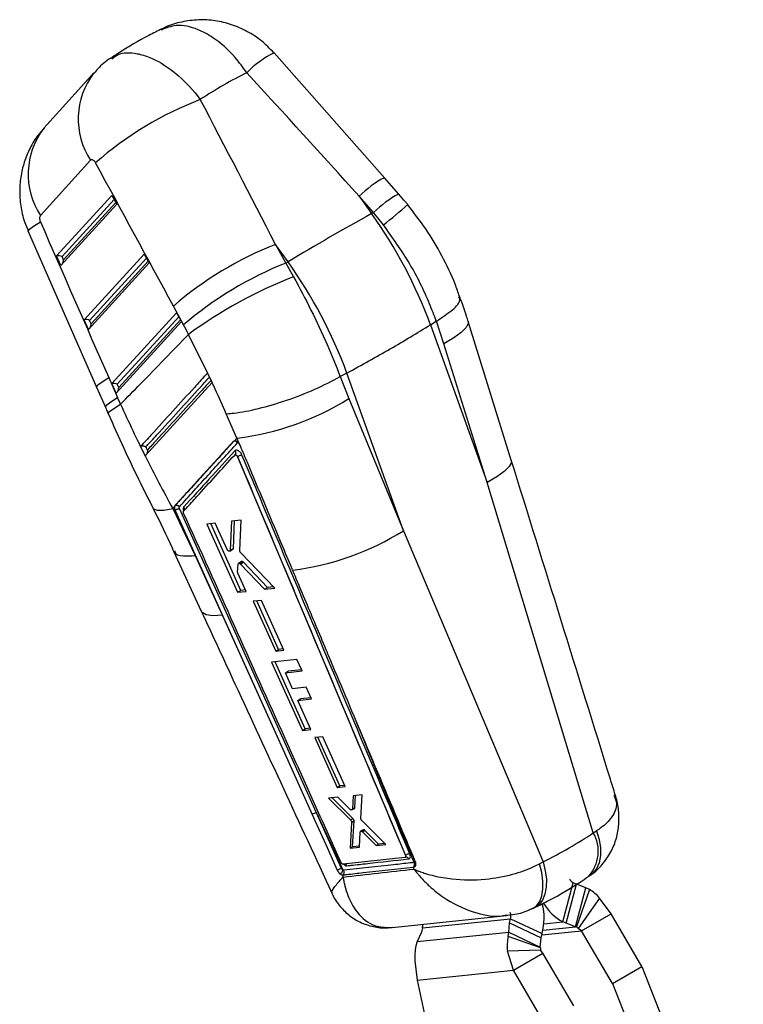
# Model space of a CAD drawing. Extents: x 144 to 818, y 5 to 576.
# Tile 48 of 49: x 605 to 673, y 475 to 568. Entities that reach past the tile are written whole.
import ezdxf

# ---------------------------------------------------------------- set-up
doc = ezdxf.new("R2010")
doc.units = 0
doc.header["$LTSCALE"] = 2
doc.layers.get('0').update_dxf_attribs({"linetype": 'CONTINUOUS'})

msp = doc.modelspace()

# ---------------------------------------------------------------- linework, layer by layer
at = {"color": 7, "linetype": 'CONTINUOUS'}
for p, q in [((639.4685, 553.0353), (629.0453, 564.8365)), ((612.0313, 562.9457), (607.3062, 557.7274)), ((611.6978, 554.6874), (606.9727, 549.4691)), ((640.827, 551.4923), (639.4684, 553.0355)), ((608.5063, 545.6452), (613.7348, 551.371)), ((613.7348, 551.371), (614.1941, 550.5369)), ((637.0979, 551.3029), (638.2675, 549.6553)), ((638.4565, 549.7598), (637.0979, 551.3029)), ((614.1941, 550.5369), (608.8989, 544.7382)), ((638.2675, 549.6553), (638.4565, 549.7598)), ((639.3919, 548.585), (638.4565, 549.7598)), ((605.8123, 547.9649), (612.2741, 533.241)), ((629.1965, 546.7415), (630.1567, 544.9685)), ((630.3661, 545.0939), (629.1965, 546.7415)), ((608.8989, 544.7382), (608.5063, 545.6452)), ((609.1474, 545.2764), (609.0143, 545.5837)), ((611.1163, 539.6154), (616.7875, 545.8261)), ((616.7875, 545.8261), (617.2467, 544.992)), ((630.3661, 545.0939), (630.1567, 544.9685)), ((617.2467, 544.992), (611.5089, 538.7084)), ((630.1567, 544.9685), (630.8932, 543.6788)), ((620.4962, 539.1398), (619.5359, 540.9129)), ((611.5089, 538.7084), (611.1163, 539.6154)), ((611.7573, 539.2466), (611.6243, 539.5539)), ((613.7262, 533.5857), (619.8402, 540.2812)), ((619.8402, 540.2812), (620.2994, 539.4471)), ((643.8326, 539.1506), (644.3768, 539.4894)), ((644.3782, 539.4902), (644.3768, 539.4894)), ((645.0802, 537.358), (644.3782, 539.4902)), ((620.2994, 539.4471), (614.1188, 532.6786)), ((643.8326, 539.1506), (649.1662, 524.252)), ((651.4573, 526.3587), (647.3724, 539.4678)), ((622.7686, 534.5931), (620.9646, 538.2413)), ((649.1662, 524.252), (645.0802, 537.358)), ((613.4266, 534.1661), (614.26, 532.2748)), ((622.7704, 534.5951), (622.7686, 534.5931)), ((623.1973, 533.6981), (622.7704, 534.5951)), ((635.2959, 534.247), (635.2942, 534.2462)), ((635.2942, 534.2462), (636.1049, 532.1766)), ((635.9312, 534.5892), (635.2959, 534.247)), ((641.2647, 519.6906), (635.9312, 534.5892)), ((612.2742, 533.2408), (613.1076, 531.3495)), ((614.1188, 532.6786), (613.7262, 533.5857)), ((614.3672, 533.2169), (614.2342, 533.5242)), ((616.8667, 526.7578), (623.1943, 533.6948)), ((623.1943, 533.6948), (623.1973, 533.6981)), ((636.1049, 532.1766), (641.2647, 519.6906)), ((625.5367, 528.4508), (624.527, 530.7455)), ((625.5367, 528.4508), (625.2701, 528.158)), ((625.7713, 527.8797), (625.5367, 528.4508)), ((625.2701, 528.158), (625.19, 528.1069)), ((625.19, 528.1069), (625.203, 528.1144)), ((625.7713, 527.8797), (625.7505, 527.908)), ((625.8639, 527.7133), (625.7713, 527.8797)), ((625.5968, 526.6858), (625.6015, 526.6885)), ((625.5968, 526.6858), (641.4501, 489.0217)), ((625.6015, 526.6885), (625.6017, 526.6882)), ((659.208, 491.1613), (649.1662, 524.252)), ((617.5777, 521.8672), (617.5901, 521.8385)), ((619.6385, 521.9696), (619.4733, 521.7879)), ((619.6875, 522.0637), (619.7016, 522.0718)), ((619.7016, 522.0718), (619.7016, 522.0718)), ((619.4733, 521.7879), (621.5904, 517.3584)), ((619.6883, 521.6139), (619.693, 521.6166)), ((619.6883, 521.6139), (622.4888, 515.4046)), ((619.6927, 521.6175), (619.693, 521.6166)), ((619.693, 521.6166), (629.7368, 499.3376)), ((633.063, 493.0429), (620.1037, 521.7831)), ((623.4913, 520.4084), (622.6865, 520.3165)), ((622.6865, 520.3165), (625.5991, 513.8757)), ((625.9034, 514.0514), (623.0747, 520.3608)), ((624.6121, 517.9272), (623.4913, 520.4084)), ((625.0174, 520.5822), (624.9037, 517.845)), ((625.9385, 520.6869), (625.0174, 520.5822)), ((625.202, 518.0172), (625.2946, 520.6137)), ((625.7991, 517.823), (625.9385, 520.6869)), ((641.2647, 519.6906), (654.4606, 488.4207)), ((619.5557, 517.7466), (622.1704, 512.0962)), ((621.5904, 517.3584), (622.4888, 515.4046)), ((624.8617, 517.7622), (625.161, 517.935)), ((624.9037, 517.845), (625.202, 518.0172)), ((629.1071, 514.2696), (625.893, 517.6081)), ((625.6076, 515.7823), (625.65, 516.5313)), ((625.9844, 516.7789), (625.6927, 516.6105)), ((625.7666, 516.6169), (626.057, 516.7845)), ((625.8736, 516.5478), (626.1626, 516.7147)), ((625.8736, 516.5478), (628.1556, 514.163)), ((628.4224, 514.317), (626.1626, 516.7147)), ((622.4888, 515.4046), (624.1424, 511.7383)), ((626.4012, 513.966), (625.6325, 515.668)), ((629.0026, 514.3782), (628.4224, 514.317)), ((625.5991, 513.8757), (625.9034, 514.0514)), ((625.5991, 513.8757), (626.4012, 513.966)), ((626.3417, 514.0976), (625.9034, 514.0514)), ((628.1556, 514.163), (628.4224, 514.317)), ((628.1556, 514.163), (629.1071, 514.2696)), ((627.8447, 513.1157), (627.0769, 513.0297)), ((627.0769, 513.0297), (629.1991, 508.3287)), ((629.4736, 508.4872), (627.4199, 513.0681)), ((629.965, 508.4136), (627.8447, 513.1157)), ((624.1424, 511.7383), (629.7368, 499.3376)), ((629.1991, 508.3287), (629.4736, 508.4872)), ((629.1991, 508.3287), (629.965, 508.4136)), ((629.911, 508.5333), (629.4736, 508.4872)), ((631.2135, 507.5387), (628.82, 507.2733)), ((628.82, 507.2733), (631.7292, 500.8348)), ((631.9917, 500.9864), (629.1573, 507.3107)), ((631.7077, 506.4409), (631.2135, 507.5387)), ((630.114, 506.2648), (631.7077, 506.4409)), ((630.114, 506.2648), (630.3836, 506.4204)), ((630.7921, 504.7621), (630.114, 506.2648)), ((631.6564, 506.555), (630.3836, 506.4204)), ((632.0856, 504.9046), (630.7921, 504.7621)), ((632.5799, 503.8069), (632.0856, 504.9046)), ((631.2873, 503.6649), (631.5505, 503.8168)), ((631.2873, 503.6649), (632.5799, 503.8069)), ((632.5251, 500.9219), (631.2873, 503.6649)), ((632.5289, 503.9203), (631.5505, 503.8168)), ((631.7292, 500.8348), (631.9917, 500.9864)), ((631.7292, 500.8348), (632.5251, 500.9219)), ((632.473, 501.0373), (631.9917, 500.9864)), ((633.6536, 500.2282), (632.8913, 500.1454)), ((632.8913, 500.1454), (635.0131, 495.4442)), ((635.2563, 495.5846), (633.1968, 500.1786)), ((635.7734, 495.5259), (633.6536, 500.2282)), ((629.7368, 499.3376), (632.6523, 492.8776)), ((635.0131, 495.4442), (635.2563, 495.5846)), ((635.0131, 495.4442), (635.7734, 495.5259)), ((635.7247, 495.634), (635.2563, 495.5846)), ((635.0713, 494.506), (634.1954, 494.412)), ((634.1954, 494.412), (636.268, 492.3655)), ((636.5043, 492.5018), (634.5461, 494.4496)), ((636.2349, 493.3716), (635.0713, 494.506)), ((636.5259, 494.6619), (636.4458, 493.3934)), ((637.3846, 494.7539), (636.5259, 494.6619)), ((636.6825, 493.5301), (636.7557, 494.6865)), ((637.2586, 492.4967), (637.3846, 494.7539)), ((633.063, 493.0429), (635.5492, 487.6443)), ((635.4338, 487.7888), (633.063, 493.0429)), ((636.4045, 493.3169), (636.6413, 493.4536)), ((636.4458, 493.3934), (636.6825, 493.5301)), ((636.3689, 492.1402), (636.2216, 489.7023)), ((636.268, 492.3655), (636.5043, 492.5018)), ((636.3689, 492.1402), (636.6046, 492.2762)), ((636.453, 489.8359), (636.6046, 492.2762)), ((639.6164, 490.0619), (637.3607, 492.2712)), ((637.1113, 489.7966), (637.1889, 491.2225)), ((637.463, 491.4353), (637.2216, 491.2959)), ((637.286, 491.3102), (637.5185, 491.4444)), ((637.4013, 491.2445), (637.6336, 491.3786)), ((637.4013, 491.2445), (638.6938, 489.9642)), ((638.9226, 490.0963), (637.6336, 491.3786)), ((659.208, 491.1613), (659.5052, 491.3406)), ((636.2216, 489.7023), (636.453, 489.8359)), ((636.2216, 489.7023), (637.1113, 489.7966)), ((637.1173, 489.9059), (636.453, 489.8359)), ((638.6938, 489.9642), (638.9226, 490.0963)), ((638.6938, 489.9642), (639.6164, 490.0619)), ((639.5173, 490.159), (638.9226, 490.0963)), ((635.3819, 488.3342), (635.3718, 488.3547)), ((641.4017, 488.8251), (635.59, 488.1778)), ((641.4501, 489.0217), (641.4511, 489.0222)), ((641.4511, 489.0222), (641.4512, 489.0221)), ((642.3562, 488.3564), (642.2936, 488.3491)), ((654.1216, 488.2327), (654.4606, 488.4207)), ((642.1907, 487.9171), (642.2029, 487.9184)), ((642.2703, 487.7231), (642.1907, 487.9171)), ((642.2029, 487.9184), (642.2679, 487.926)), ((635.4733, 487.1863), (635.5689, 486.9788)), ((635.4733, 487.1863), (635.5609, 487.1804)), ((658.7369, 487.029), (659.0553, 487.2458)), ((656.3325, 482.7567), (657.3038, 486.4381)), ((656.6441, 482.6099), (657.6154, 486.2912)), ((657.6154, 486.2912), (657.3038, 486.4381)), ((657.5214, 482.2862), (658.4927, 485.9675)), ((658.8491, 485.8027), (657.6137, 482.2626)), ((658.4927, 485.9675), (657.6154, 486.2912)), ((658.8491, 485.8027), (658.4927, 485.9675)), ((659.8073, 484.9943), (657.771, 482.1299)), ((660.8867, 483.5133), (659.8073, 484.9943)), ((640.2137, 482.2094), (651.0081, 483.345)), ((643.0649, 482.1669), (651.4002, 483.03)), ((651.2985, 482.6446), (651.4002, 483.03)), ((651.4002, 483.03), (654.3763, 481.6274)), ((656.6441, 482.6099), (656.3325, 482.7567)), ((658.0955, 481.902), (660.8867, 483.5133)), ((663.7978, 478.5321), (660.8867, 483.5133)), ((643.0649, 482.1669), (642.9632, 481.7815)), ((651.2193, 481.7687), (651.2985, 482.6446)), ((651.2985, 482.6446), (654.2746, 481.242)), ((657.5214, 482.2862), (656.6441, 482.6099)), ((657.6137, 482.2626), (657.5214, 482.2862)), ((658.0955, 481.902), (657.771, 482.1299)), ((661.0066, 476.9208), (658.0955, 481.902)), ((642.9632, 481.7815), (642.5718, 480.8733)), ((642.5718, 480.8733), (651.2193, 481.7687)), ((651.1696, 481.3694), (651.2193, 481.7687)), ((654.221, 480.3041), (651.1696, 481.3694)), ((651.2193, 481.7687), (654.1954, 480.3661)), ((654.1954, 480.3661), (654.2746, 481.242)), ((654.2746, 481.242), (654.3763, 481.6274)), ((642.5718, 480.8733), (642.4411, 480.4656)), ((654.2073, 480.0726), (651.0861, 479.9596)), ((651.6571, 478.1852), (651.0861, 479.9596)), ((654.221, 480.3041), (654.1954, 480.3661)), ((654.4484, 479.7965), (654.2073, 480.0726)), ((642.3576, 479.0558), (642.5763, 477.2449)), ((651.6571, 478.1852), (654.4484, 479.7965)), ((657.3594, 474.8153), (654.4484, 479.7965)), ((642.5763, 477.2449), (651.6571, 478.1852)), ((654.5682, 473.204), (651.6571, 478.1852)), ((661.0066, 476.9208), (663.7978, 478.5321)), ((663.7978, 478.5321), (673.3806, 454.2312)), ((642.5763, 477.2449), (643.6682, 472.0753)), ((661.0066, 476.9208), (670.5894, 452.6199))]:
    msp.add_line(p, q, dxfattribs=at)
at = {"color": 8, "linetype": 'CONTINUOUS'}
for p, q in [((609.0143, 545.5837), (613.9471, 550.9855)), ((614.1026, 550.7029), (609.1474, 545.2764)), ((611.6243, 539.5539), (616.9997, 545.4406)), ((617.1553, 545.1581), (611.7573, 539.2466)), ((614.2342, 533.5242), (620.0524, 539.8958)), ((620.208, 539.6132), (614.3672, 533.2169)), ((625.2516, 528.1428), (625.203, 528.1144)), ((642.2936, 488.3491), (636.8288, 501.6531)), ((654.5394, 482.571), (656.3325, 482.7567)), ((654.3463, 481.5138), (658.0955, 481.902)), ((654.4546, 481.9686), (657.5214, 482.2862))]:
    msp.add_line(p, q, dxfattribs=at)
at = {"color": 8, "linetype": 'CONTINUOUS', "flags": 128}
for points in [[(605.8124, 547.9645), (605.8083, 547.9805), (605.9325, 548.167), (606.3259, 548.466), (606.9749, 548.8669)], [(647.3733, 539.4696), (647.3843, 539.2725), (647.1881, 538.8753), (646.7271, 538.4134), (646.0166, 537.9019), (645.0802, 537.358)], [(612.2743, 533.2407), (612.2693, 533.2684), (612.4046, 533.4642), (612.7947, 533.7668), (613.4266, 534.1661)], [(613.1076, 531.3495), (613.1027, 531.3772), (613.238, 531.5729), (613.628, 531.8755), (614.26, 532.2748)], [(613.3699, 530.7515), (613.362, 530.7842), (613.504, 530.9659), (613.9007, 531.2531), (614.539, 531.6363)], [(651.4605, 526.3596), (651.4673, 526.1457), (651.2614, 525.7509), (650.7979, 525.2936), (650.0919, 524.7885), (649.1662, 524.252)], [(617.5901, 521.8385), (617.6574, 521.7524), (618.0176, 521.6201), (618.6301, 521.6321), (619.4733, 521.7879)], [(622.171, 512.0975), (622.2467, 511.9826), (622.6322, 511.7638), (623.2715, 511.6814), (624.1424, 511.7383)], [(659.5052, 491.3406), (659.7669, 490.5316), (659.8999, 489.7418), (659.8996, 488.9994), (659.766, 488.3306), (659.5037, 487.7594), (659.1221, 487.3059), (658.9674, 487.1814)], [(654.4606, 488.4207), (654.6723, 487.5773), (654.7749, 486.7651), (654.7649, 486.0133), (654.6426, 485.3487), (654.4124, 484.7951), (654.0825, 484.3723), (653.71, 484.1162)], [(653.4866, 484.0111), (653.8447, 484.2593), (654.1426, 484.6645), (654.3458, 485.2017), (654.447, 485.8516), (654.4427, 486.5914), (654.3329, 487.3946), (654.1216, 488.2327)]]:
    msp.add_lwpolyline(points, dxfattribs=at)
at = {"color": 7, "linetype": 'CONTINUOUS', "flags": 128}
msp.add_lwpolyline([(632.6523, 492.8776), (632.9006, 492.3275), (633.9243, 490.0599), (635.0236, 487.6248)], dxfattribs=at)
at = {"color": 8, "linetype": 'CONTINUOUS'}
for centre, radius, start, end in [((633.6731, 555.7793), 10.1712, 117.064791, 135.106021), ((617.6824, 558.5821), 7.1403, 142.384882, 213.05623), ((612.9559, 553.3634), 7.1389, 142.316394, 213.059245), ((643.9348, 544.4364), 9.6898, 117.447465, 134.876158), ((645.2929, 542.8938), 9.6891, 117.446589, 134.876551), ((563.0266, 642.2596), 120.8578, 309.187579, 310.599267), ((656.1813, 489.4054), 3.4991, 317.137031, 30.118804)]:
    msp.add_arc(centre, radius, start, end, dxfattribs=at)
at = {"color": 7, "linetype": 'CONTINUOUS'}
for centre, radius, start, end in [((633.9574, 529.5357), 33.0944, 111.031537, 131.158976), ((766.8198, 317.8478), 265.0668, 119.011212, 120.983412), ((601.0175, 523.1947), 45.6916, 20.438877, 35.388064), ((641.4973, 515.4336), 33.6378, 111.449837, 130.759083), ((593.1161, 518.6334), 45.6916, 20.438877, 35.388064), ((642.4578, 513.6603), 33.638, 111.449931, 130.759046), ((646.4768, 503.4403), 43.1507, 111.170373, 126.244688), ((622.5004, 553.9139), 25.6435, 276.799844, 302.040782), ((625.3368, 527.8156), 0.3274, 35.074603, 114.1289), ((620.3104, 521.7413), 0.2858, 333.699787, 43.845163), ((627.5641, 541.6298), 25.8657, 277.193096, 301.983939), ((633.2488, 491.9879), 1.0712, 99.98722, 123.838552), ((641.503, 488.5956), 0.2634, 20.36713, 92.165545), ((641.978, 488.1907), 0.3532, 309.564768, 26.642596), ((642.0399, 488.197), 0.3542, 310.071186, 26.753437), ((634.9688, 487.7413), 0.5885, 305.598945, 350.519161), ((635.3334, 487.4529), 0.355, 309.856752, 26.584533), ((635.67, 487.9316), 0.2892, 22.339957, 69.853556), ((657.6367, 487.0887), 0.7309, 203.165265, 242.901852), ((656.7266, 482.3149), 4.0828, 41.014414, 58.678052), ((648.6942, 483.0877), 5.8667, 345.586625, 13.435159), ((658.2934, 486.632), 4.3431, 209.436558, 243.161278), ((650.4675, 483.2699), 0.9631, 345.575124, 21.445058), ((642.1458, 482.4054), 0.9495, 345.450957, 6.489944), ((657.2652, 481.6899), 0.6704, 41.015626, 58.675845), ((656.8972, 480.3229), 5.8225, 169.645267, 183.576997), ((648.1683, 479.4191), 5.822, 169.644914, 183.577814), ((655.1613, 480.1322), 0.9558, 169.643804, 183.57748)]:
    msp.add_arc(centre, radius, start, end, dxfattribs=at)
for centre, major_axis, ratio, start_param, end_param in [((630.0679, 489.105), (14.5972, 76.7999), 0.5638662, 0.4039845, 0.5008079), ((587.3667, 549.2585), (-275.7737, 298.9778), 0.0935751, 4.6331026, 4.6719573), ((587.3667, 549.2585), (-184.3864, 351.8331), 0.0904664, 4.6578676, 4.6967224), ((580.6974, 546.7372), (-190.6934, 348.1513), 0.0789051, 4.6524826, 4.6913373), ((621.7283, 592.0503), (-162.8257, 378.8124), 0.0744828, 1.6529784, 1.6921184), ((608.7642, 545.4891), (0.3598, -0.0602), 0.4764864, 0.8848892, 2.4462632), ((608.8973, 545.1818), (0.0753, 0.4503), 0.5295562, 4.1836279, 5.0114312), ((611.3742, 539.4594), (0.3598, -0.0602), 0.4764864, 0.8848892, 2.4462632), ((611.5072, 539.1521), (0.0753, 0.4503), 0.5295562, 4.1836279, 5.0114312), ((612.9064, 531.6286), (-6.5647, 17.1627), 0.5470332, 4.8928168, 4.9488109), ((613.9841, 533.4296), (0.3598, -0.0602), 0.4764864, 0.8848892, 2.4462632), ((614.1171, 533.1223), (0.0753, 0.4503), 0.5295562, 4.1836279, 5.0114312), ((584.5591, 514.8695), (-22.2694, 58.221), 0.5470332, 4.7918801, 4.803086), ((626.0997, 516.5967), (-0.1205, 0.1804), 0.5676359, 5.00754, 5.6897975), ((636.5239, 493.6376), (-0.1213, 0.1816), 0.5676359, 3.1044049, 3.7632116), ((636.4486, 492.3786), (-0.1192, 0.1784), 0.5676359, 3.7834519, 5.0523987), ((637.5807, 491.2507), (-0.1217, 0.1821), 0.5676359, 5.8169246, 6.2459976), ((637.5784, 491.2529), (-0.1205, 0.1803), 0.5676359, 5.0598329, 5.8050153), ((598.3285, 540.1016), (70.4811, -38.5304), 0.5915464, 5.8850562, 5.9898357)]:
    msp.add_ellipse(centre, major_axis=major_axis, ratio=ratio, start_param=start_param, end_param=end_param, dxfattribs=at)
for points, knots in [([(629.0293, 564.8342), (628.6486, 565.2301), (627.8913, 566.0178), (626.5184, 566.9004), (625.0453, 567.5436), (623.4935, 567.9081), (621.8959, 567.9988), (620.313, 567.781), (619.1158, 567.4499), (618.5115, 567.1105), (618.3742, 567.0333)], [0, 0, 0, 0, 0.1403289, 0.2791396, 0.4149971, 0.5508648, 0.6857285, 0.822553, 0.959669, 1, 1, 1, 1]), ([(618.4707, 567.1146), (618.0507, 566.905), (616.6536, 566.2078), (615.0162, 565.2468), (613.8182, 564.4539), (613.5552, 564.2798)], [0, 0, 0, 0, 0.2512084, 0.8356391, 1, 1, 1, 1]), ([(613.6639, 564.3473), (613.65, 564.3398), (613.1683, 564.0789), (612.6074, 563.5945), (612.1577, 563.0504), (612.0465, 562.9158)], [0, 0, 0, 0, 0.0218096, 0.7581554, 1, 1, 1, 1]), ([(607.3358, 557.7087), (607.1875, 557.5582), (606.6875, 557.0506), (606.0614, 556.0205), (605.4625, 554.6778), (605.1113, 553.2766), (604.9792, 551.8269), (605.0886, 550.3543), (605.3633, 549.041), (605.7103, 548.2782), (605.8456, 547.9806)], [0, 0, 0, 0, 0.0606403, 0.2045034, 0.342841, 0.4826729, 0.6177009, 0.7596712, 0.9062169, 1, 1, 1, 1]), ([(612.1763, 554.452), (612.168, 554.4665), (612.1307, 554.5323), (612.0515, 554.6339), (611.9528, 554.7102), (611.8569, 554.747), (611.77, 554.7476), (611.7209, 554.7066), (611.6978, 554.6874)], [0, 0, 0, 0, 0.0604622, 0.2732541, 0.4861496, 0.609938, 0.8169162, 1, 1, 1, 1]), ([(641.6765, 550.4948), (641.6069, 550.5789), (641.3285, 550.9156), (641.0419, 551.2451), (640.827, 551.4923)], [0, 0, 0, 0, 0.2499931, 1, 1, 1, 1]), ([(646.5617, 541.8146), (646.4316, 542.2057), (645.9915, 543.53), (644.9304, 545.6815), (643.4529, 548.2127), (642.2582, 549.7388), (641.6725, 550.487)], [0, 0, 0, 0, 0.1247383, 0.4223044, 0.7167663, 1, 1, 1, 1]), ([(606.9727, 549.4691), (606.9695, 549.4654), (606.943, 549.4348), (606.9062, 549.3552), (606.8922, 549.2235), (606.9063, 549.0749), (606.937, 548.9579), (606.9678, 548.884), (606.9749, 548.8669)], [0, 0, 0, 0, 0.03347881, 0.27374709, 0.51392766, 0.67368304, 0.92464561, 1, 1, 1, 1]), ([(644.3768, 539.4894), (644.1698, 540.0341), (643.4664, 541.8847), (641.9247, 545.0178), (640.2438, 547.3852), (639.3919, 548.585)], [0, 0, 0, 0, 0.17064371, 0.57966258, 1, 1, 1, 1]), ([(630.8932, 543.6788), (631.4479, 542.6392), (632.5677, 540.5406), (634.0549, 537.3609), (634.8939, 535.2557), (635.2959, 534.247)], [0, 0, 0, 0, 0.3383407, 0.6829896, 1, 1, 1, 1]), ([(644.3782, 539.4902), (644.9339, 539.8578), (646.0453, 540.593), (646.7158, 541.3987), (646.5419, 541.6889), (646.483, 541.7872)], [0, 0, 0, 0, 0.3979887, 0.7959765, 1, 1, 1, 1]), ([(647.3805, 539.4705), (647.332, 539.6336), (647.0958, 540.4285), (646.8103, 541.1982), (646.5834, 541.8099)], [0, 0, 0, 0, 0.205256, 1, 1, 1, 1]), ([(635.9312, 534.5892), (637.319, 535.3494), (640.1052, 536.8755), (642.587, 538.3903), (643.8326, 539.1506)], [0, 0, 0, 0, 0.4980936, 1, 1, 1, 1]), ([(614.539, 531.6363), (615.1651, 532.2766), (617.311, 534.4709), (619.4498, 536.6781), (620.9646, 538.2413)], [0, 0, 0, 0, 0.29177657, 1, 1, 1, 1]), ([(622.7686, 534.5931), (622.6972, 534.5149), (622.2834, 534.0614), (620.4997, 532.107), (618.4578, 529.8691), (616.7588, 528.0068), (616.4288, 527.645)], [0, 0, 0, 0, 0.03376829, 0.19576795, 0.8437706, 1, 1, 1, 1]), ([(624.527, 530.7455), (624.5574, 530.747), (624.7909, 530.7581), (625.6898, 530.8366), (627.5265, 531.1778), (630.2069, 531.9729), (632.9612, 533.0339), (634.5166, 533.8421), (635.2942, 534.2462)], [0, 0, 0, 0, 0.0115182, 0.0883174, 0.316246, 0.5441679, 0.7720837, 1, 1, 1, 1]), ([(624.527, 530.7455), (624.1868, 531.5169), (623.7533, 532.5), (623.2934, 533.4831), (623.1943, 533.6948)], [0, 0, 0, 0, 0.7846794, 1, 1, 1, 1]), ([(613.1076, 531.3495), (613.1292, 531.3004), (613.2157, 531.104), (613.3013, 530.907), (613.3655, 530.7593)], [0, 0, 0, 0, 0.2500202, 1, 1, 1, 1]), ([(614.539, 531.6363), (615.3082, 529.9798), (616.8585, 526.6415), (618.5973, 523.414), (619.4733, 521.7879)], [0, 0, 0, 0, 0.4962003, 1, 1, 1, 1]), ([(613.3776, 530.7534), (613.8627, 529.6593), (614.8489, 527.4345), (616.2697, 524.4649), (617.2082, 522.6259), (617.5917, 521.8745)], [0, 0, 0, 0, 0.36396621, 0.74009899, 1, 1, 1, 1]), ([(616.9404, 527.6118), (616.9395, 527.6123), (616.904, 527.6315), (616.8248, 527.6628), (616.7005, 527.6852), (616.59, 527.6861), (616.4992, 527.6738), (616.4518, 527.6544), (616.4288, 527.645)], [0, 0, 0, 0, 0.0065645, 0.2747214, 0.5243554, 0.6932322, 0.8508456, 1, 1, 1, 1]), ([(616.4288, 527.645), (616.5179, 527.4621), (616.6624, 527.1656), (616.8101, 526.8707), (616.8667, 526.7578)], [0, 0, 0, 0, 0.616874, 1, 1, 1, 1]), ([(617.0858, 527.3167), (617.0704, 527.3478), (617.0217, 527.4461), (616.9734, 527.5446), (616.9404, 527.6118)], [0, 0, 0, 0, 0.3170708, 1, 1, 1, 1]), ([(625.19, 528.1069), (624.2725, 527.0994), (622.4373, 525.0844), (620.6041, 523.0706), (619.6875, 522.0637)], [0, 0, 0, 0, 0.5, 1, 1, 1, 1]), ([(625.203, 528.1144), (624.2765, 527.097), (622.4418, 525.0822), (620.6089, 523.0686), (619.7016, 522.0718)], [0, 0, 0, 0, 0.50496018, 1, 1, 1, 1]), ([(620.1037, 521.9639), (621.0109, 522.9602), (622.8437, 524.9728), (624.6783, 526.9868), (625.6048, 528.0038)], [0, 0, 0, 0, 0.49501421, 1, 1, 1, 1]), ([(625.7505, 527.908), (625.7223, 527.9418), (625.6559, 528.0215), (625.5333, 528.1145), (625.3997, 528.1696), (625.3136, 528.1709), (625.2746, 528.1593), (625.2701, 528.158)], [0, 0, 0, 0, 0.1906937, 0.4492504, 0.7077266, 0.9660272, 1, 1, 1, 1]), ([(630.8029, 515.9676), (630.741, 516.1148), (630.3595, 517.0217), (628.9444, 520.3857), (627.3601, 524.1538), (626.0955, 527.1624), (625.8639, 527.7133)], [0, 0, 0, 0, 0.0376, 0.2316497, 0.8592943, 1, 1, 1, 1]), ([(617.0858, 527.3167), (617.0859, 527.3156), (617.0872, 527.2722), (617.0816, 527.1673), (617.0528, 527.0192), (617.0047, 526.9243), (616.9874, 526.8902)], [0, 0, 0, 0, 0.0079541, 0.3252376, 0.7574143, 1, 1, 1, 1]), ([(620.5029, 521.5447), (620.5782, 521.6275), (620.994, 522.0844), (622.6011, 523.8504), (624.1342, 525.5343), (625.3265, 526.844)], [0, 0, 0, 0, 0.0469041, 0.2587409, 1, 1, 1, 1]), ([(625.343, 527.2391), (624.5382, 526.3556), (622.9287, 524.5885), (621.3206, 522.8224), (620.5165, 521.9393)], [0, 0, 0, 0, 0.4999625, 1, 1, 1, 1]), ([(625.343, 527.2391), (625.3503, 527.2293), (625.3682, 527.2056), (625.3994, 527.1491), (625.424, 527.0672), (625.4195, 526.972), (625.3856, 526.8935), (625.3449, 526.8594), (625.3265, 526.844)], [0, 0, 0, 0, 0.0737232, 0.1793052, 0.3941011, 0.6089094, 0.8237044, 1, 1, 1, 1]), ([(625.3265, 526.844), (625.337, 526.8521), (625.3593, 526.8694), (625.4082, 526.869), (625.4627, 526.847), (625.5162, 526.8071), (625.5455, 526.77), (625.5598, 526.7519)], [0, 0, 0, 0, 0.1894808, 0.4026128, 0.6048382, 0.8072125, 1, 1, 1, 1]), ([(626.0168, 526.8442), (626.0165, 526.845), (625.9937, 526.8992), (625.934, 527.0066), (625.8206, 527.1406), (625.713, 527.2248), (625.6046, 527.2817), (625.4953, 527.3077), (625.3998, 527.2891), (625.3582, 527.2525), (625.343, 527.2391)], [0, 0, 0, 0, 0.0024713, 0.1685169, 0.3345483, 0.4846001, 0.5724866, 0.7384287, 0.9043604, 1, 1, 1, 1]), ([(625.5598, 526.7519), (625.5607, 526.7509), (625.5769, 526.731), (625.5895, 526.7092), (625.6015, 526.6885)], [0, 0, 0, 0, 0.0518023, 1, 1, 1, 1]), ([(625.5598, 526.7519), (625.5607, 526.7507), (625.5753, 526.7298), (625.5864, 526.7071), (625.5968, 526.6858)], [0, 0, 0, 0, 0.060952, 1, 1, 1, 1]), ([(626.0168, 526.8442), (625.9873, 526.8404), (625.9283, 526.8329), (625.8128, 526.7957), (625.6958, 526.7455), (625.6331, 526.7073), (625.6017, 526.6882)], [0, 0, 0, 0, 0.249993, 0.5000072, 0.7500052, 1, 1, 1, 1]), ([(625.6017, 526.6882), (628.2446, 520.4045), (633.5259, 507.8474), (638.8108, 495.2939), (641.4511, 489.0222)], [0, 0, 0, 0, 0.5004044, 1, 1, 1, 1]), ([(641.8699, 489.1776), (639.229, 495.4493), (633.9428, 508.003), (628.6603, 520.5604), (626.0168, 526.8442)], [0, 0, 0, 0, 0.4995936, 1, 1, 1, 1]), ([(661.281, 494.7408), (661.1271, 495.2383), (657.867, 505.7809), (654.5843, 516.3187), (651.4566, 526.3593)], [0, 0, 0, 0, 0.0471872, 1, 1, 1, 1]), ([(617.5905, 521.8368), (617.6089, 521.8019), (618.2733, 520.5361), (618.9453, 519.1709), (619.5108, 517.8413), (619.5474, 517.7551)], [0, 0, 0, 0, 0.02586277, 0.93686294, 1, 1, 1, 1]), ([(619.6385, 521.9696), (619.6323, 521.9318), (619.6191, 521.8509), (619.6439, 521.7228), (619.677, 521.6416), (619.6883, 521.6139)], [0, 0, 0, 0, 0.3674082, 0.7841657, 1, 1, 1, 1]), ([(619.7016, 522.0718), (619.6884, 522.0537), (619.6534, 522.0058), (619.6313, 521.8918), (619.6448, 521.7507), (619.6784, 521.6571), (619.6924, 521.6182), (619.6924, 521.6182)], [0, 0, 0, 0, 0.1837749, 0.4845856, 0.7857708, 0.9998831, 1, 1, 1, 1]), ([(619.6875, 522.0637), (619.6685, 522.036), (619.649, 522.0076), (619.6388, 521.9706), (619.6385, 521.9696)], [0, 0, 0, 0, 0.9724284, 1, 1, 1, 1]), ([(619.7016, 522.0718), (619.7293, 522.0838), (619.7845, 522.1077), (619.8848, 522.103), (619.984, 522.0681), (620.0473, 522.0223), (620.0849, 521.9855), (620.0958, 521.9728), (620.1035, 521.9637)], [0, 0, 0, 0, 0.2238165, 0.4476487, 0.6714714, 0.895281, 0.9255388, 1, 1, 1, 1]), ([(620.1037, 521.7831), (620.0976, 521.7985), (620.0831, 521.8356), (620.0764, 521.8918), (620.0845, 521.9374), (620.0984, 521.9567), (620.1037, 521.9639)], [0, 0, 0, 0, 0.2128752, 0.514925, 0.8169821, 1, 1, 1, 1]), ([(619.6924, 521.6182), (619.6924, 521.6181), (619.6925, 521.6179), (619.6926, 521.6177), (619.6927, 521.6175)], [0, 0, 0, 0, 0.0883419, 1, 1, 1, 1]), ([(619.6927, 521.6175), (619.7196, 521.6343), (619.7732, 521.6681), (619.8727, 521.7155), (619.9724, 521.7538), (620.0401, 521.7724), (620.0817, 521.7804), (620.0955, 521.7821), (620.1037, 521.7831)], [0, 0, 0, 0, 0.2178558, 0.4357038, 0.6535533, 0.8714169, 0.9234554, 1, 1, 1, 1]), ([(620.5031, 521.3645), (620.4952, 521.3854), (620.4789, 521.4282), (620.4762, 521.4876), (620.4874, 521.5254), (620.4996, 521.5407), (620.5029, 521.5447)], [0, 0, 0, 0, 0.28942586, 0.59484626, 0.89289186, 1, 1, 1, 1]), ([(635.3718, 488.3547), (635.3165, 488.4776), (634.9205, 489.3569), (633.1622, 493.2613), (628.2621, 504.1417), (623.7012, 514.2657), (620.5031, 521.3645)], [0, 0, 0, 0, 0.0111743, 0.0799077, 0.3548404, 1, 1, 1, 1]), ([(619.6628, 517.8038), (619.6789, 517.6999), (619.731, 517.3638), (620.519, 517.2786), (621.2894, 517.3225), (621.5593, 517.3547), (621.5904, 517.3584)], [0, 0, 0, 0, 0.23487107, 0.7600992, 0.97235765, 1, 1, 1, 1]), ([(624.7956, 517.7546), (624.7781, 517.7603), (624.7432, 517.7717), (624.6898, 517.8137), (624.6433, 517.8671), (624.6222, 517.9078), (624.6121, 517.9272)], [0, 0, 0, 0, 0.2550388, 0.5100363, 0.7655379, 1, 1, 1, 1]), ([(624.9037, 517.845), (624.9011, 517.8277), (624.8961, 517.793), (624.8668, 517.761), (624.8311, 517.7495), (624.8051, 517.7533), (624.7956, 517.7546)], [0, 0, 0, 0, 0.27979731, 0.55976532, 0.83898798, 1, 1, 1, 1]), ([(625.1594, 517.9376), (625.1657, 517.9406), (625.1844, 517.9495), (625.1981, 517.9794), (625.2009, 518.007), (625.202, 518.0172)], [0, 0, 0, 0, 0.2420301, 0.72015, 1, 1, 1, 1]), ([(625.893, 517.6081), (625.8773, 517.6268), (625.8458, 517.6641), (625.8136, 517.7305), (625.7996, 517.7848), (625.7992, 517.8135), (625.7991, 517.823)], [0, 0, 0, 0, 0.2866076, 0.5733095, 0.8599557, 1, 1, 1, 1]), ([(625.65, 516.5313), (625.6532, 516.5487), (625.6597, 516.5834), (625.6915, 516.6142), (625.7293, 516.6241), (625.7566, 516.6188), (625.7666, 516.6169)], [0, 0, 0, 0, 0.279051, 0.5581869, 0.8367601, 1, 1, 1, 1]), ([(625.7666, 516.6169), (625.7846, 516.6102), (625.8209, 516.5965), (625.8559, 516.5642), (625.8736, 516.5478)], [0, 0, 0, 0, 0.4946382, 1, 1, 1, 1]), ([(626.057, 516.7845), (626.0398, 516.7878), (626.0122, 516.7931), (625.9931, 516.7809), (625.9858, 516.7763)], [0, 0, 0, 0, 0.6220667, 1, 1, 1, 1]), ([(625.6325, 515.668), (625.6241, 515.6896), (625.6085, 515.7299), (625.6079, 515.7656), (625.6076, 515.7823)], [0, 0, 0, 0, 0.5353547, 1, 1, 1, 1]), ([(634.2013, 507.8923), (634.1222, 508.08), (633.7235, 509.0273), (632.7046, 511.4478), (631.6509, 513.9519), (630.917, 515.6965), (630.8029, 515.9676)], [0, 0, 0, 0, 0.0697466, 0.3519362, 0.8992665, 1, 1, 1, 1]), ([(622.1719, 512.0968), (623.2328, 509.8037), (627.3408, 500.9243), (631.4606, 492.0445), (634.5165, 485.458)], [0, 0, 0, 0, 0.25824725, 1, 1, 1, 1]), ([(642.4042, 488.4256), (642.3389, 488.5804), (641.9534, 489.4944), (640.2872, 493.4451), (637.6176, 499.7787), (635.2699, 505.3545), (634.2013, 507.8923)], [0, 0, 0, 0, 0.0238648, 0.140887, 0.6089754, 1, 1, 1, 1]), ([(658.9622, 487.1881), (658.9869, 487.2025), (659.4112, 487.4508), (660.0935, 488.1711), (660.913, 489.3164), (661.428, 490.6203), (661.6641, 491.9551), (661.6202, 493.284), (661.4697, 494.2336), (661.2821, 494.7074), (661.2579, 494.7684)], [0, 0, 0, 0, 0.0099759, 0.1712639, 0.3390369, 0.5029524, 0.6587771, 0.8157842, 0.9762538, 1, 1, 1, 1]), ([(636.3568, 493.3069), (636.34, 493.3102), (636.3063, 493.317), (636.2634, 493.3453), (636.2407, 493.3663), (636.2349, 493.3716)], [0, 0, 0, 0, 0.4267934, 0.8535811, 1, 1, 1, 1]), ([(636.4458, 493.3934), (636.4425, 493.3765), (636.436, 493.3427), (636.4045, 493.3108), (636.3731, 493.3082), (636.3568, 493.3069)], [0, 0, 0, 0, 0.3262318, 0.6524732, 1, 1, 1, 1]), ([(636.268, 492.3655), (636.2839, 492.3477), (636.3158, 492.3123), (636.3499, 492.2476), (636.3683, 492.1878), (636.3688, 492.1545), (636.3689, 492.1402)], [0, 0, 0, 0, 0.2661759, 0.5322881, 0.7985629, 1, 1, 1, 1]), ([(637.3607, 492.2712), (637.3447, 492.2888), (637.3128, 492.324), (637.2784, 492.3884), (637.2595, 492.4484), (637.2588, 492.4821), (637.2586, 492.4967)], [0, 0, 0, 0, 0.26535653, 0.53069546, 0.79615338, 1, 1, 1, 1]), ([(637.1889, 491.2225), (637.1919, 491.2397), (637.1979, 491.2741), (637.2288, 491.3045), (637.2612, 491.3127), (637.2817, 491.3106), (637.286, 491.3102)], [0, 0, 0, 0, 0.3069151, 0.6138109, 0.9204298, 1, 1, 1, 1]), ([(637.286, 491.3102), (637.3031, 491.3056), (637.3373, 491.2964), (637.3775, 491.2672), (637.3978, 491.2479), (637.4013, 491.2445)], [0, 0, 0, 0, 0.4520886, 0.9041838, 1, 1, 1, 1]), ([(635.59, 488.1778), (635.5741, 488.1784), (635.5424, 488.1796), (635.4879, 488.2085), (635.436, 488.2539), (635.4012, 488.2996), (635.3857, 488.3273), (635.3819, 488.3342)], [0, 0, 0, 0, 0.2312857, 0.4625567, 0.6936168, 0.9242446, 1, 1, 1, 1]), ([(642.2936, 488.3491), (642.1633, 488.3346), (641.5113, 488.2624), (639.2976, 488.0168), (637.2133, 487.7853), (635.6508, 487.6117)], [0, 0, 0, 0, 0.0589065, 0.2945366, 1, 1, 1, 1]), ([(635.9375, 488.0416), (636.068, 488.0561), (636.7205, 488.1287), (638.6584, 488.3441), (640.465, 488.5447), (641.7499, 488.6873)], [0, 0, 0, 0, 0.0673376, 0.3366886, 1, 1, 1, 1]), ([(641.4501, 489.0217), (641.4576, 489.0002), (641.4726, 488.9572), (641.4733, 488.899), (641.4573, 488.8542), (641.4305, 488.831), (641.4091, 488.8266), (641.4017, 488.8251)], [0, 0, 0, 0, 0.2210644, 0.4421613, 0.6634077, 0.8850113, 1, 1, 1, 1]), ([(641.4433, 488.8399), (641.45, 488.8442), (641.4625, 488.8522), (641.4789, 488.8563), (641.4883, 488.8584), (641.4923, 488.8587), (641.4928, 488.8588), (641.493, 488.8588), (641.493, 488.8588)], [0, 0, 0, 0, 0.3879743, 0.7240361, 0.9661356, 0.9883703, 0.9990644, 1, 1, 1, 1]), ([(641.8699, 489.1776), (641.8404, 489.1741), (641.7815, 489.1672), (641.6649, 489.1303), (641.5464, 489.0799), (641.4829, 489.0414), (641.4512, 489.0221)], [0, 0, 0, 0, 0.24999293, 0.49999494, 0.74999831, 1, 1, 1, 1]), ([(641.7499, 488.6873), (641.7811, 488.6955), (641.8466, 488.7128), (641.9089, 488.7988), (641.9321, 488.9247), (641.9146, 489.0588), (641.8822, 489.1449), (641.8699, 489.1776)], [0, 0, 0, 0, 0.2003716, 0.4217158, 0.6430763, 0.8645061, 1, 1, 1, 1]), ([(642.2679, 487.926), (642.3048, 487.9368), (642.3822, 487.9594), (642.4472, 488.0698), (642.4626, 488.2151), (642.4385, 488.3388), (642.4109, 488.4088), (642.4042, 488.4256)], [0, 0, 0, 0, 0.2330266, 0.4882885, 0.7093361, 0.9303562, 1, 1, 1, 1]), ([(635.0236, 487.6248), (635.0488, 487.6404), (635.101, 487.6729), (635.1979, 487.7195), (635.2958, 487.7574), (635.3776, 487.781), (635.417, 487.7865), (635.4338, 487.7888)], [0, 0, 0, 0, 0.201391, 0.4189161, 0.6364551, 0.8452114, 1, 1, 1, 1]), ([(635.0236, 487.6248), (635.0546, 487.5661), (635.1135, 487.4544), (635.2208, 487.333), (635.2874, 487.2814), (635.3113, 487.2627)], [0, 0, 0, 0, 0.4152358, 0.7891989, 1, 1, 1, 1]), ([(635.5492, 487.6443), (635.5322, 487.6583), (635.4979, 487.6863), (635.4586, 487.7392), (635.4409, 487.7745), (635.4338, 487.7888)], [0, 0, 0, 0, 0.3709486, 0.7459585, 1, 1, 1, 1]), ([(635.6508, 487.6117), (635.6349, 487.6119), (635.6032, 487.6123), (635.5672, 487.6337), (635.5492, 487.6443)], [0, 0, 0, 0, 0.5022761, 1, 1, 1, 1]), ([(635.5609, 487.1804), (635.678, 487.1934), (636.317, 487.2645), (638.5274, 487.5104), (640.6198, 487.7427), (642.1907, 487.9171)], [0, 0, 0, 0, 0.0529961, 0.2890258, 1, 1, 1, 1]), ([(635.5689, 486.9788), (636.674, 487.102), (638.908, 487.3513), (641.1416, 487.5983), (642.2703, 487.7231)], [0, 0, 0, 0, 0.4946658, 1, 1, 1, 1]), ([(642.2703, 487.7231), (642.275, 487.7211), (642.2804, 487.7186), (642.2894, 487.7146), (642.2997, 487.7101), (642.3195, 487.7013), (642.3531, 487.6866), (642.4098, 487.6622), (642.5058, 487.6216), (642.6698, 487.555), (642.9534, 487.4471), (643.4574, 487.2761), (644.4128, 487.0137), (646.2558, 486.6979), (648.8307, 486.6739), (651.5074, 487.1505), (653.1801, 487.7448), (653.9432, 488.1403), (654.1216, 488.2327)], [0, 0, 0, 0, 0.0014928, 0.0017441, 0.0028512, 0.0047857, 0.0080331, 0.0134853, 0.0226414, 0.0380315, 0.0639642, 0.1079799, 0.184299, 0.3262131, 0.5745454, 0.7751397, 0.9474356, 1, 1, 1, 1]), ([(635.3113, 487.2627), (635.3501, 487.2385), (635.405, 487.2042), (635.4578, 487.1904), (635.4733, 487.1863)], [0, 0, 0, 0, 0.70604507, 1, 1, 1, 1]), ([(653.7111, 484.1167), (654.1516, 484.3347), (655.6236, 485.0634), (657.296, 486.0454), (658.4828, 486.8472), (658.745, 487.0243)], [0, 0, 0, 0, 0.24960951, 0.83425628, 1, 1, 1, 1]), ([(634.516, 485.4664), (634.5245, 485.4421), (634.6663, 485.0347), (635.1702, 484.3087), (636.0371, 483.387), (637.1529, 482.6736), (638.3998, 482.2611), (639.4641, 482.1271), (640.0548, 482.2164), (640.2292, 482.2427)], [0, 0, 0, 0, 0.0114404, 0.1917285, 0.371699, 0.5519145, 0.7451936, 0.9247398, 1, 1, 1, 1]), ([(650.9797, 483.3758), (651.1902, 483.3897), (651.8934, 483.4363), (652.7481, 483.6605), (653.3278, 483.9646), (653.4745, 484.0416)], [0, 0, 0, 0, 0.2419059, 0.8080322, 1, 1, 1, 1]), ([(653.3972, 483.9702), (653.4812, 484.0077), (653.5883, 484.0555), (653.6883, 484.1072), (653.7099, 484.1184)], [0, 0, 0, 0, 0.7845589, 1, 1, 1, 1])]:
    msp.add_open_spline(points, degree=3, knots=knots, dxfattribs=at)
at = {"color": 8, "linetype": 'CONTINUOUS'}
for points, knots in [([(626.4676, 562.9581), (626.1123, 563.4489), (625.1595, 564.7652), (623.5406, 566.1819), (621.6277, 567.2021), (619.8716, 567.6042), (618.8519, 567.1785), (618.3986, 566.9893)], [0, 0, 0, 0, 0.1496045, 0.4011784, 0.5629245, 0.8057288, 1, 1, 1, 1]), ([(613.7083, 564.2653), (613.8996, 564.4148), (614.5232, 564.9023), (615.8261, 564.8785), (617.5951, 564.365), (619.4998, 563.2176), (621.1106, 561.6635), (621.905, 560.6493), (622.0804, 560.4254)], [0, 0, 0, 0, 0.1014363, 0.3307449, 0.4674618, 0.7015314, 0.9340993, 1, 1, 1, 1]), ([(616.9404, 527.6118), (617.0259, 527.7055), (617.4537, 528.1743), (619.2504, 530.1431), (621.1704, 532.2467), (622.7484, 533.9755), (622.9567, 534.2037)], [0, 0, 0, 0, 0.04267471, 0.21337293, 0.89616489, 1, 1, 1, 1]), ([(623.0987, 533.9054), (623.0757, 533.8802), (622.7103, 533.48), (620.9757, 531.5792), (618.9942, 529.4082), (617.3558, 527.6125), (617.0858, 527.3167)], [0, 0, 0, 0, 0.0114581, 0.1822193, 0.8652609, 1, 1, 1, 1]), ([(620.5165, 521.9393), (620.5065, 521.9264), (620.4744, 521.8852), (620.4497, 521.7849), (620.4564, 521.6564), (620.4881, 521.5718), (620.4998, 521.5406)], [0, 0, 0, 0, 0.1488738, 0.478311, 0.8078866, 1, 1, 1, 1]), ([(661.1493, 494.7), (661.2601, 494.441), (661.5505, 493.7613), (661.0593, 492.6761), (660.2519, 491.8266), (659.6467, 491.4327), (659.5052, 491.3406)], [0, 0, 0, 0, 0.2250425, 0.5904211, 0.9042549, 1, 1, 1, 1]), ([(641.4512, 489.0221), (641.4569, 489.0096), (641.472, 488.9766), (641.4826, 488.9246), (641.4755, 488.8768), (641.4599, 488.8489), (641.4443, 488.8436), (641.4419, 488.8428)], [0, 0, 0, 0, 0.1608559, 0.4248421, 0.6886183, 0.9521175, 1, 1, 1, 1]), ([(642.4189, 488.4178), (642.4185, 488.4146), (642.416, 488.3941), (642.3956, 488.3689), (642.3692, 488.3605), (642.3562, 488.3564)], [0, 0, 0, 0, 0.0859152, 0.5467398, 1, 1, 1, 1]), ([(635.6192, 488.181), (635.6447, 488.1581), (635.7125, 488.097), (635.8271, 488.0449), (635.9018, 488.0426), (635.9375, 488.0416)], [0, 0, 0, 0, 0.23925162, 0.63614705, 1, 1, 1, 1]), ([(642.2703, 487.7231), (642.2742, 487.718), (642.2787, 487.712), (642.2862, 487.7022), (642.2948, 487.6909), (642.3113, 487.6693), (642.3394, 487.6329), (642.3867, 487.5719), (642.4671, 487.4701), (642.6046, 487.3004), (642.8436, 487.0185), (643.2715, 486.5503), (644.0914, 485.762), (645.7053, 484.5328), (647.999, 483.543), (649.9833, 483.1784), (650.8474, 483.3624), (650.9789, 483.3904)], [0, 0, 0, 0, 0.0018398, 0.0021505, 0.0035166, 0.0059018, 0.0099072, 0.0166306, 0.0279213, 0.0468981, 0.0788735, 0.1331412, 0.227233, 0.4021645, 0.7083174, 0.9556173, 1, 1, 1, 1]), ([(634.5789, 485.4849), (634.5523, 485.4867), (634.4042, 485.4969), (634.6435, 485.8649), (634.9373, 486.2613), (635.1475, 486.5117), (635.2811, 486.6644), (635.394, 486.7896), (635.4636, 486.8655), (635.5059, 486.9112), (635.5313, 486.9385), (635.5465, 486.9549), (635.5551, 486.964), (635.5594, 486.9686), (635.5634, 486.9729), (635.5664, 486.976), (635.5689, 486.9788)], [0, 0, 0, 0, 0.0901984, 0.5028749, 0.7119937, 0.7892996, 0.8754875, 0.9262134, 0.9562301, 0.9740283, 0.9845869, 0.9908541, 0.9945733, 0.9960718, 0.9965986, 1, 1, 1, 1]), ([(635.5689, 486.9788), (635.5697, 486.9734), (635.5707, 486.9671), (635.572, 486.9585), (635.5734, 486.9493), (635.5762, 486.9311), (635.5813, 486.8985), (635.5901, 486.8437), (635.6055, 486.7517), (635.6333, 486.5977), (635.6853, 486.3405), (635.7625, 486.0184), (635.9185, 485.4766), (636.2816, 484.5223), (637.142, 483.1991), (638.5358, 482.2266), (639.7209, 482.215), (640.2137, 482.2102)], [0, 0, 0, 0, 0.0018336, 0.0021181, 0.0029279, 0.0049325, 0.008312, 0.0140049, 0.023603, 0.0397891, 0.0671408, 0.1136122, 0.1553117, 0.2680749, 0.4905713, 0.7881715, 1, 1, 1, 1])]:
    msp.add_open_spline(points, degree=3, knots=knots, dxfattribs=at)

doc.saveas('drawing.dxf')
